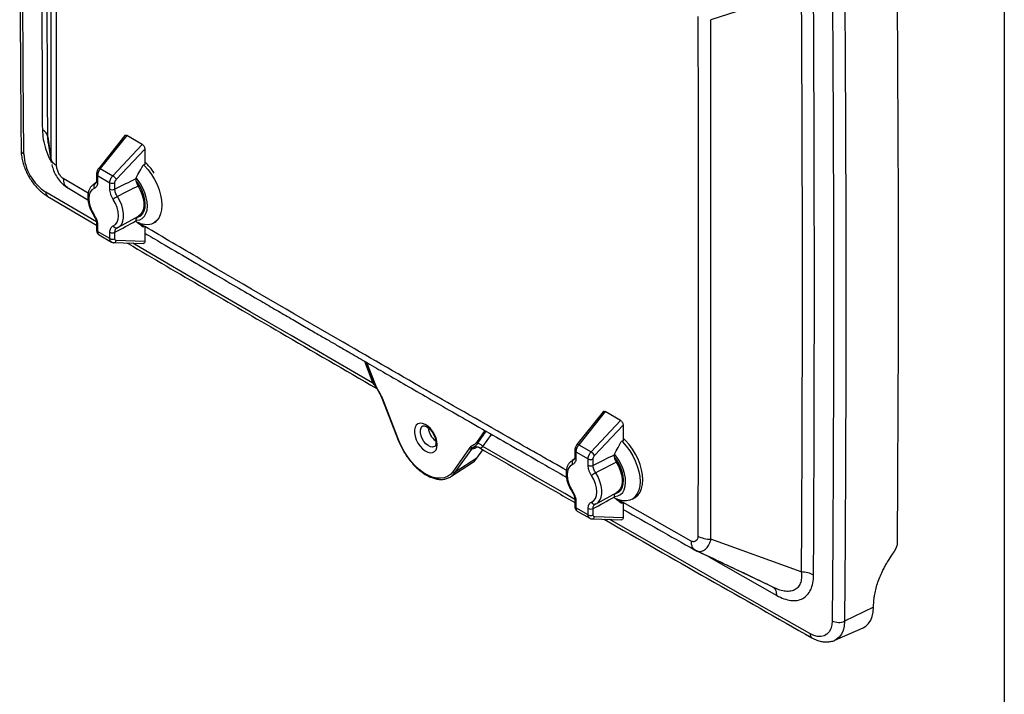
# Model space of a CAD drawing. Header units: inches. Extents: x 1.7 to 75.2, y 1.7 to 57.7.
# Tile 25 of 27: x 59.2 to 75.2, y 35.3 to 46.2. Entities that reach past the tile are written whole.
import ezdxf

# ---------------------------------------------------------------- set-up
doc = ezdxf.new("R2010")
doc.units = ezdxf.units.IN
doc.header["$LTSCALE"] = 7
doc.header["$MEASUREMENT"] = 0
doc.layers.add('TEXT', color=140, linetype='Continuous', lineweight=25)

msp = doc.modelspace()

# ---------------------------------------------------------------- linework, layer by layer
for p, q in [((71.947, 46.721), (70.48, 46.249)), ((60.946, 44.366), (60.522, 43.833)), ((60.979, 44.369), (60.549, 43.829)), ((61.232, 44.223), (60.979, 44.369)), ((59.694, 44.345), (59.746, 44)), ((59.702, 44.247), (59.694, 44.345)), ((59.702, 44.247), (59.752, 43.929)), ((60.751, 43.712), (61.232, 44.223)), ((60.809, 43.654), (61.272, 44.147)), ((61.272, 44.147), (61.272, 43.897)), ((59.746, 44), (59.756, 43.93)), ((59.758, 43.897), (59.768, 43.864)), ((59.766, 43.864), (59.776, 43.841)), ((60.487, 43.739), (60.487, 43.635)), ((60.504, 43.715), (60.504, 43.611)), ((60.504, 43.715), (60.704, 43.6)), ((60.549, 43.829), (60.751, 43.712)), ((60.351, 43.429), (59.946, 43.667)), ((60.464, 43.583), (60.441, 43.572)), ((60.478, 43.595), (60.442, 43.573)), ((60.476, 43.591), (60.464, 43.583)), ((60.464, 43.583), (60.476, 43.591)), ((60.704, 43.496), (60.704, 43.6)), ((60.785, 43.495), (60.785, 43.599)), ((61.125, 43.666), (61.125, 43.661)), ((59.988, 43.542), (60.028, 43.512)), ((60.004, 43.526), (60.348, 43.323)), ((59.694, 43.375), (60.487, 42.91)), ((61.173, 43.059), (61.241, 43.099)), ((60.487, 42.933), (60.487, 42.83)), ((60.843, 42.877), (61.168, 43.056)), ((61.125, 42.978), (61.125, 42.973)), ((61.253, 42.899), (61.164, 42.951)), ((61.418, 42.945), (61.462, 42.971)), ((60.504, 42.909), (60.504, 42.806)), ((60.704, 42.69), (60.504, 42.806)), ((60.704, 42.69), (60.704, 42.794)), ((60.785, 42.689), (60.785, 42.793)), ((60.815, 42.863), (60.817, 42.866)), ((60.822, 42.867), (60.837, 42.875)), ((60.839, 42.875), (60.843, 42.877)), ((61.272, 42.895), (61.272, 42.644)), ((60.528, 42.752), (60.73, 42.635)), ((60.768, 42.625), (61.248, 42.61)), ((61.272, 42.644), (60.809, 42.659)), ((64.844, 40.699), (64.982, 40.342)), ((64.873, 40.682), (65.01, 40.329)), ((65.017, 40.328), (64.881, 40.677)), ((65.107, 40.146), (65.129, 40.097)), ((65.129, 40.096), (65.395, 39.412)), ((65.402, 39.41), (65.136, 40.095)), ((68.724, 39.875), (68.3, 39.343)), ((68.757, 39.878), (68.328, 39.338)), ((69.01, 39.733), (68.757, 39.878)), ((68.529, 39.222), (69.01, 39.733)), ((66.804, 39.571), (66.667, 39.375)), ((66.687, 39.363), (66.825, 39.559)), ((68.588, 39.164), (69.05, 39.656)), ((69.05, 39.656), (69.05, 39.406)), ((66.772, 39.309), (66.912, 39.509)), ((66.548, 39.28), (66.282, 38.902)), ((66.322, 38.892), (66.588, 39.27)), ((66.66, 39.299), (66.665, 39.303)), ((66.672, 39.119), (66.77, 39.259)), ((66.692, 39.3), (66.72, 39.289)), ((68.265, 39.249), (68.265, 39.145)), ((68.328, 39.338), (68.529, 39.222)), ((66.672, 39.119), (66.322, 38.892)), ((68.242, 39.093), (68.219, 39.082)), ((68.256, 39.104), (68.22, 39.082)), ((68.254, 39.101), (68.242, 39.093)), ((68.242, 39.093), (68.255, 39.101)), ((68.283, 39.225), (68.283, 39.121)), ((68.283, 39.225), (68.482, 39.11)), ((68.482, 39.006), (68.482, 39.11)), ((68.563, 39.005), (68.563, 39.108)), ((68.904, 39.176), (68.904, 39.171)), ((66.25, 38.821), (66.601, 39.05)), ((66.25, 38.821), (66.261, 38.829)), ((68.951, 38.568), (69.019, 38.609)), ((68.265, 38.443), (68.265, 38.339)), ((68.622, 38.387), (68.946, 38.565)), ((68.904, 38.488), (68.904, 38.483)), ((69.039, 38.407), (68.952, 38.457)), ((69.196, 38.455), (69.24, 38.48)), ((68.283, 38.419), (68.283, 38.315)), ((68.482, 38.2), (68.283, 38.315)), ((68.482, 38.2), (68.482, 38.304)), ((68.563, 38.199), (68.563, 38.303)), ((68.594, 38.373), (68.595, 38.376)), ((68.6, 38.377), (68.615, 38.384)), ((68.617, 38.384), (68.622, 38.387)), ((69.05, 38.404), (69.05, 38.154)), ((70.156, 37.773), (69.05, 38.401)), ((68.306, 38.262), (68.508, 38.145)), ((68.546, 38.135), (69.026, 38.12)), ((69.05, 38.154), (68.588, 38.168)), ((71.947, 37.272), (70.48, 37.803)), ((70.217, 37.63), (70.236, 37.62)), ((71.433, 37.054), (70.236, 37.62)), ((70.446, 37.52), (71.55, 36.89)), ((73.124, 36.7), (72.653, 36.472)), ((73.124, 36.7), (73.124, 36.701)), ((72.494, 36.162), (72.953, 36.365))]:
    msp.add_line(p, q)
at = {"flags": 128}
for points in [[(59.304, 44.067), (59.294, 45.396), (59.287, 46.723), (59.283, 48.049), (59.282, 49.373), (59.283, 50.696), (59.287, 52.016), (59.294, 53.336), (59.304, 54.653)], [(72.451, 47.064), (72.46, 45.735), (72.467, 44.408), (72.471, 43.082), (72.472, 41.758), (72.471, 40.436), (72.467, 39.115), (72.46, 37.796), (72.451, 36.478)], [(72.653, 47.06), (72.663, 45.731), (72.669, 44.403), (72.674, 43.078), (72.675, 41.753), (72.674, 40.43), (72.669, 39.109), (72.663, 37.79), (72.653, 36.472)], [(73.507, 46.639), (73.514, 45.518), (73.519, 44.399), (73.522, 43.281), (73.523, 42.164), (73.522, 41.048), (73.519, 39.933), (73.514, 38.819), (73.507, 37.707)], [(61.251, 43.89), (61.265, 43.876), (61.325, 43.808), (61.38, 43.733), (61.429, 43.652), (61.471, 43.568), (61.504, 43.482), (61.528, 43.397), (61.543, 43.313), (61.548, 43.234), (61.543, 43.16), (61.528, 43.093), (61.504, 43.036), (61.471, 42.989), (61.429, 42.952), (61.381, 42.928), (61.326, 42.917), (61.266, 42.918), (61.202, 42.932), (61.141, 42.956)], [(61.272, 43.897), (61.256, 43.888), (61.243, 43.882)], [(60.549, 43.829), (60.541, 43.832), (60.534, 43.835), (60.529, 43.835), (60.524, 43.835), (60.522, 43.833)], [(61.13, 43.034), (61.167, 43.042), (61.207, 43.063), (61.239, 43.097), (61.262, 43.141), (61.276, 43.195), (61.279, 43.256), (61.273, 43.324), (61.256, 43.394), (61.23, 43.465), (61.196, 43.535), (61.154, 43.601), (61.134, 43.627)], [(61.189, 42.998), (61.231, 43.02), (61.265, 43.054), (61.291, 43.1), (61.308, 43.155), (61.314, 43.218), (61.311, 43.287), (61.297, 43.36), (61.274, 43.435), (61.241, 43.51), (61.201, 43.582), (61.154, 43.649), (61.131, 43.677)], [(60.484, 42.962), (60.329, 43.053), (59.664, 43.443)], [(60.449, 43.507), (60.412, 43.484), (60.385, 43.448), (60.368, 43.4), (60.362, 43.343), (60.368, 43.278), (60.385, 43.211), (60.412, 43.143), (60.449, 43.077)], [(61.162, 43.545), (61.197, 43.479), (61.225, 43.411), (61.245, 43.342), (61.254, 43.276), (61.254, 43.214), (61.245, 43.16), (61.225, 43.113), (61.197, 43.077), (61.168, 43.056)], [(60.759, 42.898), (60.796, 42.921), (60.823, 42.957), (60.841, 43.005), (60.846, 43.063), (60.841, 43.127), (60.823, 43.195), (60.796, 43.263), (60.759, 43.328)], [(60.843, 42.877), (60.866, 42.893), (60.896, 42.928), (60.917, 42.975), (60.928, 43.031), (60.928, 43.095), (60.917, 43.164), (60.896, 43.235), (60.866, 43.306), (60.827, 43.374)], [(60.449, 43.077), (60.445, 43.074), (60.442, 43.071), (60.441, 43.069), (60.442, 43.069)], [(61.129, 42.989), (61.14, 42.989), (61.189, 42.998)], [(61.201, 42.912), (61.232, 42.902), (61.272, 42.895)], [(61.243, 42.879), (61.259, 42.888), (61.272, 42.895)], [(64.982, 40.342), (64.318, 40.727), (63.653, 41.113), (62.988, 41.5), (62.323, 41.887), (61.658, 42.275), (61.076, 42.616)], [(66.028, 39.342), (66.023, 39.395), (66.008, 39.45), (65.984, 39.506), (65.953, 39.558), (65.916, 39.605), (65.874, 39.643), (65.831, 39.671), (65.788, 39.687), (65.749, 39.69), (65.714, 39.68), (65.686, 39.658), (65.667, 39.624), (65.657, 39.581), (65.657, 39.532), (65.667, 39.477), (65.686, 39.421), (65.714, 39.367), (65.749, 39.317), (65.788, 39.275), (65.831, 39.242), (65.874, 39.22), (65.916, 39.21), (65.953, 39.213), (65.984, 39.229), (66.008, 39.257), (66.023, 39.296), (66.028, 39.342)], [(65.988, 39.311), (65.983, 39.309), (65.953, 39.301), (65.918, 39.307), (65.881, 39.326), (65.844, 39.355), (65.811, 39.394), (65.784, 39.439), (65.765, 39.487), (65.755, 39.534), (65.755, 39.577), (65.765, 39.613), (65.784, 39.638), (65.796, 39.646)], [(65.402, 39.41), (65.399, 39.41), (65.396, 39.411), (65.395, 39.412), (65.395, 39.412)], [(66.282, 38.902), (66.242, 38.857), (66.195, 38.824), (66.141, 38.803), (66.08, 38.794), (66.016, 38.798), (65.947, 38.815), (65.877, 38.844), (65.806, 38.885), (65.736, 38.937), (65.668, 38.999), (65.603, 39.069), (65.543, 39.148), (65.489, 39.231), (65.441, 39.32), (65.402, 39.41)], [(69.032, 39.397), (69.043, 39.385), (69.103, 39.317), (69.158, 39.242), (69.207, 39.162), (69.249, 39.078), (69.282, 38.992), (69.306, 38.907), (69.321, 38.823), (69.326, 38.743), (69.321, 38.67), (69.307, 38.603), (69.282, 38.546), (69.249, 38.498), (69.208, 38.462), (69.159, 38.438), (69.104, 38.426), (69.044, 38.428), (68.98, 38.442), (68.92, 38.466)], [(69.05, 39.406), (69.034, 39.398), (69.021, 39.392)], [(69.24, 38.48), (69.252, 38.488), (69.294, 38.524), (69.327, 38.571), (69.351, 38.629), (69.366, 38.695), (69.371, 38.769), (69.366, 38.849), (69.351, 38.932), (69.327, 39.018), (69.293, 39.104), (69.252, 39.188), (69.203, 39.268), (69.148, 39.343), (69.088, 39.411), (69.05, 39.447)], [(68.264, 38.452), (68.102, 38.545), (67.437, 38.927), (66.772, 39.309)], [(68.328, 39.338), (68.32, 39.342), (68.312, 39.344), (68.307, 39.345), (68.302, 39.345), (68.3, 39.343)], [(66.601, 39.05), (66.632, 39.074), (66.672, 39.119)], [(68.967, 38.508), (69.009, 38.53), (69.044, 38.564), (69.069, 38.609), (69.086, 38.664), (69.092, 38.727), (69.089, 38.797), (69.075, 38.87), (69.052, 38.945), (69.019, 39.02), (68.979, 39.091), (68.932, 39.158), (68.91, 39.186)], [(68.928, 38.547), (68.945, 38.552), (68.985, 38.573), (69.017, 38.606), (69.04, 38.651), (69.054, 38.705), (69.058, 38.766), (69.051, 38.833), (69.034, 38.904), (69.008, 38.975), (68.974, 39.045), (68.932, 39.111), (68.912, 39.137)], [(68.227, 39.017), (68.191, 38.994), (68.163, 38.958), (68.146, 38.91), (68.14, 38.852), (68.146, 38.788), (68.163, 38.72), (68.191, 38.652), (68.227, 38.587)], [(68.94, 39.055), (68.976, 38.989), (69.004, 38.92), (69.023, 38.852), (69.033, 38.786), (69.033, 38.724), (69.023, 38.669), (69.004, 38.623), (68.976, 38.587), (68.946, 38.565)], [(66.261, 38.829), (66.281, 38.845), (66.322, 38.892)], [(68.537, 38.408), (68.574, 38.431), (68.602, 38.467), (68.619, 38.515), (68.625, 38.573), (68.619, 38.637), (68.602, 38.705), (68.574, 38.773), (68.537, 38.838)], [(68.622, 38.387), (68.644, 38.402), (68.674, 38.438), (68.695, 38.485), (68.706, 38.541), (68.706, 38.605), (68.695, 38.674), (68.674, 38.745), (68.644, 38.816), (68.605, 38.883)], [(68.227, 38.587), (68.223, 38.583), (68.22, 38.581), (68.22, 38.579), (68.22, 38.579)], [(68.908, 38.498), (68.918, 38.499), (68.967, 38.508)], [(68.979, 38.421), (69.01, 38.412), (69.05, 38.404)], [(69.021, 38.388), (69.038, 38.397), (69.05, 38.404)], [(72.09, 36.27), (71.425, 36.648), (70.761, 37.026), (70.096, 37.404), (69.431, 37.784), (68.833, 38.126)], [(73.377, 37.475), (73.423, 37.544), (73.458, 37.599)], [(72.953, 36.365), (73, 36.393), (73.043, 36.434), (73.078, 36.487), (73.103, 36.549), (73.119, 36.621), (73.124, 36.7)], [(72.451, 36.478), (72.445, 36.41), (72.428, 36.349), (72.401, 36.299), (72.365, 36.261), (72.321, 36.236), (72.27, 36.224), (72.213, 36.225), (72.153, 36.241), (72.09, 36.27)], [(72.653, 36.472), (72.647, 36.392), (72.629, 36.32), (72.601, 36.259), (72.563, 36.21), (72.515, 36.173), (72.494, 36.162)]]:
    msp.add_lwpolyline(points, dxfattribs=at)
for centre, radius, start, end in [((59.331, 44.133), 0.0716, 184.901, 247.5076), ((60.092, 44.107), 0.789, 182.8494, 237.1737), ((60.596, 43.209), 0.994, 33.3469, 47.1675), ((60.516, 43.741), 0.0285, 184.187, 247.0461), ((60.499, 43.537), 0.0581, 127.4848, 211.2235), ((60.516, 43.637), 0.0285, 184.2836, 247.0366), ((60.746, 43.681), 0.0915, 242.745, 295.419), ((60.634, 43.536), 0.212, 34.0155, 56.2779), ((59.737, 43.435), 0.0737, 173.4791, 234.144), ((60.746, 43.577), 0.0915, 242.745, 295.419), ((61.142, 42.83), 0.628, 120.062, 127.501), ((60.516, 42.936), 0.0285, 184.1366, 247.0511), ((60.516, 42.832), 0.0285, 184.2836, 247.0366), ((60.746, 42.876), 0.0915, 242.7449, 295.419), ((60.807, 42.917), 0.0513, 201.1846, 292.7667), ((60.746, 42.772), 0.0915, 242.745, 295.419), ((60.765, 42.67), 0.0456, 273.0578, 344.8845), ((66.172, 39.64), 0.291, 185.271, 234.7592), ((68.294, 39.251), 0.0285, 184.187, 247.0461), ((68.277, 39.047), 0.0581, 127.4848, 211.2235), ((68.294, 39.147), 0.0285, 184.2836, 247.0366), ((68.524, 39.191), 0.0915, 242.745, 295.419), ((68.412, 39.045), 0.212, 34.0155, 56.2779), ((68.524, 39.087), 0.0915, 242.745, 295.419), ((66.308, 38.921), 0.0322, 215.6956, 296.4225), ((68.92, 38.34), 0.628, 120.062, 127.501), ((68.294, 38.445), 0.0285, 184.1366, 247.0511), ((68.294, 38.342), 0.0285, 184.2836, 247.0366), ((68.524, 38.385), 0.0915, 242.7449, 295.419), ((68.585, 38.427), 0.0513, 201.1846, 292.7667), ((68.524, 38.281), 0.0915, 242.745, 295.419), ((68.544, 38.18), 0.0456, 273.0578, 344.8845), ((72.558, 36.683), 0.231, 242.2498, 294.2028), ((72.165, 36.263), 0.0756, 174.5519, 235.1239)]:
    msp.add_arc(centre, radius, start, end)
for points, knots in [([(59.26, 54.716), (59.257, 54.302), (59.247, 53.102), (59.239, 51.113), (59.237, 48.745), (59.243, 46.417), (59.255, 44.876), (59.26, 44.127)], [0, 0, 0, 0, 0.117741, 0.341446, 0.56515, 0.788855, 1, 1, 1, 1]), ([(59.606, 53.911), (59.605, 53.715), (59.604, 53.519), (59.602, 53.126), (59.602, 52.93), (59.599, 52.34), (59.598, 51.947), (59.595, 50.768), (59.593, 49.981), (59.593, 48.406), (59.595, 47.617), (59.598, 46.434), (59.599, 46.04), (59.602, 45.447), (59.602, 45.25), (59.604, 44.855), (59.605, 44.658), (59.606, 44.46)], [0, 0, 0, 0, 0.0625, 0.0625, 0.125, 0.125, 0.25, 0.25, 0.5, 0.5, 0.75, 0.75, 0.875, 0.875, 0.9375, 0.9375, 1, 1, 1, 1]), ([(59.694, 44.345), (59.694, 44.394), (59.694, 44.444), (59.693, 44.543), (59.693, 44.592), (59.692, 44.74), (59.692, 44.839), (59.69, 45.135), (59.689, 45.333), (59.687, 45.925), (59.685, 46.319), (59.682, 47.503), (59.681, 48.291), (59.681, 49.866), (59.682, 50.652), (59.685, 51.831), (59.687, 52.224), (59.689, 52.813), (59.69, 53.009), (59.692, 53.304), (59.692, 53.402), (59.693, 53.549), (59.693, 53.598), (59.694, 53.696), (59.694, 53.745), (59.694, 53.794)], [0, 0, 0, 0, 0.015625, 0.015625, 0.03125, 0.03125, 0.0625, 0.0625, 0.125, 0.125, 0.25, 0.25, 0.5, 0.5, 0.75, 0.75, 0.875, 0.875, 0.9375, 0.9375, 0.96875, 0.96875, 0.984375, 0.984375, 1, 1, 1, 1]), ([(59.746, 52.446), (59.746, 52.424), (59.746, 52.402), (59.746, 52.358), (59.746, 52.336), (59.746, 52.27), (59.746, 52.226), (59.746, 52.094), (59.746, 52.006), (59.745, 51.742), (59.745, 51.566), (59.745, 51.038), (59.745, 50.686), (59.745, 49.63), (59.745, 48.926), (59.745, 47.518), (59.745, 46.815), (59.745, 45.759), (59.745, 45.407), (59.745, 44.88), (59.745, 44.704), (59.746, 44.44), (59.746, 44.352), (59.746, 44.22), (59.746, 44.176), (59.746, 44.11), (59.746, 44.088), (59.746, 44.044), (59.746, 44.022), (59.746, 44)], [0, 0, 0, 0, 0.007812, 0.007812, 0.015625, 0.015625, 0.03125, 0.03125, 0.0625, 0.0625, 0.125, 0.125, 0.25, 0.25, 0.5, 0.5, 0.75, 0.75, 0.875, 0.875, 0.9375, 0.9375, 0.96875, 0.96875, 0.984375, 0.984375, 0.992188, 0.992188, 1, 1, 1, 1]), ([(59.837, 43.878), (59.837, 44.054), (59.836, 44.23), (59.836, 44.582), (59.836, 44.758), (59.836, 45.286), (59.836, 45.638), (59.836, 46.693), (59.836, 47.397), (59.836, 48.805), (59.836, 49.861), (59.836, 50.916), (59.836, 51.444), (59.836, 51.62), (59.836, 51.972), (59.837, 52.147), (59.837, 52.323)], [0, 0, 0, 0, 0.0625, 0.0625, 0.125, 0.125, 0.25, 0.25, 0.5, 0.5, 0.75, 0.875, 0.875, 0.9375, 0.9375, 1, 1, 1, 1]), ([(71.947, 46.721), (71.947, 46.672), (71.947, 46.622), (71.948, 46.523), (71.948, 46.474), (71.949, 46.326), (71.95, 46.227), (71.951, 45.931), (71.952, 45.734), (71.955, 45.142), (71.957, 44.747), (71.96, 43.564), (71.962, 42.776), (71.962, 41.201), (71.96, 40.415), (71.957, 39.235), (71.955, 38.842), (71.952, 38.253), (71.951, 38.057), (71.95, 37.762), (71.949, 37.664), (71.948, 37.517), (71.948, 37.468), (71.947, 37.37), (71.947, 37.321), (71.947, 37.272)], [0, 0, 0, 0, 0.015625, 0.015625, 0.03125, 0.03125, 0.0625, 0.0625, 0.125, 0.125, 0.25, 0.25, 0.5, 0.5, 0.75, 0.75, 0.875, 0.875, 0.9375, 0.9375, 0.96875, 0.96875, 0.984375, 0.984375, 1, 1, 1, 1]), ([(72.148, 37.22), (72.149, 37.416), (72.15, 37.613), (72.152, 38.005), (72.153, 38.202), (72.155, 38.791), (72.157, 39.184), (72.16, 40.364), (72.161, 41.151), (72.161, 42.726), (72.16, 43.514), (72.157, 44.697), (72.155, 45.092), (72.153, 45.684), (72.152, 45.881), (72.15, 46.276), (72.149, 46.474), (72.148, 46.671)], [0, 0, 0, 0, 0.0625, 0.0625, 0.125, 0.125, 0.25, 0.25, 0.5, 0.5, 0.75, 0.75, 0.875, 0.875, 0.9375, 0.9375, 1, 1, 1, 1]), ([(70.268, 46.301), (70.268, 46.125), (70.268, 45.949), (70.268, 45.597), (70.269, 45.421), (70.269, 44.893), (70.269, 43.838), (70.269, 42.782), (70.269, 41.374), (70.269, 40.67), (70.269, 39.615), (70.269, 39.263), (70.269, 38.735), (70.268, 38.559), (70.268, 38.208), (70.268, 38.032), (70.268, 37.856)], [0, 0, 0, 0, 0.0625, 0.0625, 0.125, 0.125, 0.25, 0.5, 0.5, 0.75, 0.75, 0.875, 0.875, 0.9375, 0.9375, 1, 1, 1, 1]), ([(70.48, 37.803), (70.48, 37.825), (70.48, 37.847), (70.48, 37.891), (70.48, 37.913), (70.48, 37.979), (70.48, 38.023), (70.48, 38.155), (70.48, 38.243), (70.48, 38.507), (70.48, 38.683), (70.48, 39.211), (70.479, 39.562), (70.479, 40.618), (70.479, 41.322), (70.479, 42.729), (70.479, 43.433), (70.479, 44.489), (70.48, 44.841), (70.48, 45.369), (70.48, 45.545), (70.48, 45.809), (70.48, 45.897), (70.48, 46.029), (70.48, 46.073), (70.48, 46.139), (70.48, 46.161), (70.48, 46.205), (70.48, 46.227), (70.48, 46.249)], [0, 0, 0, 0, 0.007812, 0.007812, 0.015625, 0.015625, 0.03125, 0.03125, 0.0625, 0.0625, 0.125, 0.125, 0.25, 0.25, 0.5, 0.5, 0.75, 0.75, 0.875, 0.875, 0.9375, 0.9375, 0.96875, 0.96875, 0.984375, 0.984375, 0.992187, 0.992187, 1, 1, 1, 1]), ([(59.694, 44.345), (59.693, 44.367), (59.684, 44.388), (59.654, 44.427), (59.633, 44.445), (59.606, 44.46)], [0, 0, 0, 0, 0.5, 0.5, 1, 1, 1, 1]), ([(59.606, 44.46), (59.609, 44.409), (59.615, 44.305), (59.661, 44.137), (59.709, 44.009), (59.748, 43.943), (59.756, 43.929)], [0, 0, 0, 0, 0.306352, 0.614476, 0.921945, 1, 1, 1, 1]), ([(60.946, 44.364), (60.948, 44.367), (60.953, 44.374), (60.965, 44.375), (60.975, 44.371), (60.979, 44.369)], [0, 0, 0, 0, 0.292683, 0.662927, 1, 1, 1, 1]), ([(61.232, 44.223), (61.236, 44.22), (61.242, 44.216), (61.252, 44.205), (61.256, 44.198), (61.264, 44.183), (61.267, 44.175), (61.271, 44.16), (61.272, 44.153), (61.272, 44.147)], [0, 0, 0, 0, 0.25, 0.25, 0.5, 0.5, 0.75, 0.75, 1, 1, 1, 1]), ([(59.26, 44.127), (59.26, 44.112), (59.262, 44.07), (59.272, 43.999), (59.292, 43.914), (59.322, 43.83), (59.359, 43.747), (59.404, 43.668), (59.455, 43.593), (59.513, 43.524), (59.575, 43.462), (59.636, 43.412), (59.677, 43.386), (59.694, 43.375)], [0, 0, 0, 0, 0.053727, 0.151153, 0.248265, 0.345003, 0.441389, 0.537621, 0.633969, 0.730646, 0.827952, 0.926179, 1, 1, 1, 1]), ([(59.837, 43.878), (59.809, 43.894), (59.787, 43.913), (59.756, 43.955), (59.747, 43.977), (59.746, 44)], [0, 0, 0, 0, 0.5, 0.5, 1, 1, 1, 1]), ([(59.946, 43.667), (59.942, 43.669), (59.939, 43.672), (59.931, 43.678), (59.928, 43.681), (59.917, 43.691), (59.91, 43.699), (59.89, 43.724), (59.879, 43.743), (59.859, 43.781), (59.851, 43.801), (59.84, 43.841), (59.837, 43.86), (59.837, 43.878)], [0, 0, 0, 0, 0.0625, 0.0625, 0.125, 0.125, 0.25, 0.25, 0.5, 0.5, 0.75, 0.75, 1, 1, 1, 1]), ([(61.125, 43.666), (61.14, 43.693), (61.156, 43.724), (61.195, 43.794), (61.216, 43.834), (61.243, 43.882)], [0, 0, 0, 0, 0.5, 0.5, 1, 1, 1, 1]), ([(59.776, 43.841), (59.78, 43.826), (59.793, 43.778), (59.834, 43.702), (59.88, 43.638), (59.916, 43.597), (59.938, 43.576), (59.967, 43.551), (59.99, 43.535), (60.004, 43.526)], [0, 0, 0, 0, 0.116479, 0.371694, 0.636466, 0.708911, 0.78673, 0.875656, 1, 1, 1, 1]), ([(60.522, 43.833), (60.517, 43.826), (60.507, 43.813), (60.496, 43.789), (60.489, 43.763), (60.488, 43.747), (60.487, 43.739)], [0, 0, 0, 0, 0.244127, 0.492213, 0.7442, 1, 1, 1, 1]), ([(60.549, 43.829), (60.548, 43.827), (60.545, 43.824), (60.541, 43.818), (60.537, 43.813), (60.534, 43.807), (60.53, 43.801), (60.527, 43.796), (60.524, 43.79), (60.521, 43.784), (60.519, 43.778), (60.516, 43.772), (60.514, 43.767), (60.512, 43.761), (60.511, 43.756), (60.509, 43.75), (60.508, 43.745), (60.507, 43.739), (60.506, 43.734), (60.505, 43.729), (60.505, 43.724), (60.505, 43.72), (60.504, 43.717), (60.504, 43.715)], [0, 0, 0, 0, 0.053078, 0.10561, 0.157596, 0.209035, 0.259929, 0.310276, 0.360078, 0.409333, 0.458043, 0.506207, 0.553825, 0.600897, 0.647423, 0.693404, 0.73884, 0.78373, 0.828074, 0.871873, 0.915127, 0.957836, 1, 1, 1, 1]), ([(59.946, 43.667), (59.948, 43.646), (59.951, 43.606), (59.97, 43.555), (59.995, 43.539), (60.007, 43.531)], [0, 0, 0, 0, 0.337935, 0.675847, 1, 1, 1, 1]), ([(60.441, 43.572), (60.429, 43.563), (60.404, 43.546), (60.377, 43.508), (60.357, 43.462), (60.346, 43.41), (60.343, 43.351), (60.351, 43.288), (60.367, 43.222), (60.392, 43.157), (60.418, 43.106), (60.436, 43.078), (60.441, 43.069)], [0, 0, 0, 0, 0.0936227, 0.1925021, 0.2935583, 0.3988602, 0.5080833, 0.6193157, 0.7306902, 0.8416924, 0.9524211, 1, 1, 1, 1]), ([(60.504, 43.611), (60.504, 43.599), (60.503, 43.587), (60.499, 43.564), (60.495, 43.554), (60.485, 43.535), (60.479, 43.528), (60.465, 43.515), (60.458, 43.51), (60.449, 43.507)], [0, 0, 0, 0, 0.25, 0.25, 0.5, 0.5, 0.75, 0.75, 1, 1, 1, 1]), ([(60.487, 43.636), (60.486, 43.624), (60.484, 43.6), (60.479, 43.593), (60.476, 43.59)], [0, 0, 0, 0, 0.482649, 1, 1, 1, 1]), ([(60.704, 43.6), (60.704, 43.602), (60.704, 43.606), (60.704, 43.612), (60.705, 43.618), (60.706, 43.624), (60.708, 43.631), (60.709, 43.638), (60.712, 43.644), (60.714, 43.651), (60.717, 43.659), (60.722, 43.669), (60.728, 43.68), (60.734, 43.691), (60.742, 43.702), (60.748, 43.709), (60.751, 43.712)], [0, 0, 0, 0, 0.054255, 0.108836, 0.163743, 0.218976, 0.274537, 0.330424, 0.386638, 0.443178, 0.500047, 0.591913, 0.687841, 0.787832, 0.891885, 1, 1, 1, 1]), ([(60.785, 43.599), (60.785, 43.603), (60.786, 43.608), (60.788, 43.618), (60.789, 43.623), (60.794, 43.632), (60.796, 43.637), (60.802, 43.646), (60.806, 43.65), (60.809, 43.654)], [0, 0, 0, 0, 0.25, 0.25, 0.5, 0.5, 0.75, 0.75, 1, 1, 1, 1]), ([(61.125, 43.661), (61.125, 43.644), (61.129, 43.624), (61.141, 43.584), (61.151, 43.563), (61.162, 43.545)], [0, 0, 0, 0, 0.5, 0.5, 1, 1, 1, 1]), ([(60.759, 43.328), (60.751, 43.341), (60.743, 43.355), (60.729, 43.383), (60.723, 43.398), (60.713, 43.427), (60.71, 43.442), (60.705, 43.47), (60.704, 43.484), (60.704, 43.496)], [0, 0, 0, 0, 0.25, 0.25, 0.5, 0.5, 0.75, 0.75, 1, 1, 1, 1]), ([(60.827, 43.374), (60.814, 43.393), (60.803, 43.414), (60.789, 43.455), (60.785, 43.476), (60.785, 43.495)], [0, 0, 0, 0, 0.5, 0.5, 1, 1, 1, 1]), ([(60.449, 43.077), (60.458, 43.064), (60.465, 43.051), (60.479, 43.022), (60.485, 43.008), (60.495, 42.978), (60.499, 42.963), (60.503, 42.935), (60.504, 42.922), (60.504, 42.909)], [0, 0, 0, 0, 0.25, 0.25, 0.5, 0.5, 0.75, 0.75, 1, 1, 1, 1]), ([(60.441, 43.069), (60.448, 43.058), (60.462, 43.035), (60.476, 42.999), (60.485, 42.965), (60.487, 42.944), (60.487, 42.933)], [0, 0, 0, 0, 0.254001, 0.505354, 0.754028, 1, 1, 1, 1]), ([(61.154, 43.044), (61.146, 43.037), (61.129, 43.023), (61.127, 42.993), (61.125, 42.978)], [0, 0, 0, 0, 0.487898, 1, 1, 1, 1]), ([(61.243, 42.879), (61.216, 42.899), (61.195, 42.917), (61.156, 42.948), (61.14, 42.961), (61.125, 42.973)], [0, 0, 0, 0, 0.5, 0.5, 1, 1, 1, 1]), ([(60.487, 42.83), (60.488, 42.822), (60.489, 42.806), (60.497, 42.784), (60.511, 42.764), (60.524, 42.755), (60.531, 42.751)], [0, 0, 0, 0, 0.231144, 0.477998, 0.736394, 1, 1, 1, 1]), ([(60.504, 42.806), (60.505, 42.797), (60.506, 42.78), (60.515, 42.762), (60.524, 42.755), (60.528, 42.752)], [0, 0, 0, 0, 0.347648, 0.704561, 1, 1, 1, 1]), ([(60.704, 42.794), (60.704, 42.807), (60.705, 42.819), (60.71, 42.841), (60.713, 42.852), (60.723, 42.87), (60.729, 42.878), (60.743, 42.891), (60.751, 42.895), (60.759, 42.898)], [0, 0, 0, 0, 0.25, 0.25, 0.5, 0.5, 0.75, 0.75, 1, 1, 1, 1]), ([(60.785, 42.793), (60.785, 42.812), (60.789, 42.829), (60.803, 42.855), (60.814, 42.865), (60.827, 42.87)], [0, 0, 0, 0, 0.5, 0.5, 1, 1, 1, 1]), ([(68.127, 38.925), (67.842, 39.087), (66.596, 39.794), (64.612, 40.939), (62.613, 42.099), (61.572, 42.711), (61.272, 42.888)], [0, 0, 0, 0, 0.123374, 0.540154, 0.867624, 1, 1, 1, 1]), ([(61.272, 42.779), (61.363, 42.726), (61.604, 42.584), (61.985, 42.361), (62.404, 42.116), (62.792, 41.89), (63.125, 41.696), (63.409, 41.531), (63.646, 41.393), (63.864, 41.266), (64.062, 41.151), (64.243, 41.047), (64.418, 40.945), (64.62, 40.828), (64.866, 40.686), (65.159, 40.517), (65.485, 40.329), (65.843, 40.122), (66.235, 39.897), (66.659, 39.654), (67.102, 39.4), (67.562, 39.137), (67.903, 38.942), (68.095, 38.833), (68.128, 38.814)], [0, 0, 0, 0, 0.0400666, 0.1062629, 0.1677565, 0.224548, 0.2766376, 0.3142665, 0.3489928, 0.3808163, 0.409737, 0.4357549, 0.4598857, 0.4864445, 0.5244622, 0.5672014, 0.6146619, 0.6668439, 0.7237472, 0.7853719, 0.8517181, 0.9166831, 0.9856157, 1, 1, 1, 1]), ([(60.73, 42.636), (60.725, 42.639), (60.714, 42.647), (60.706, 42.667), (60.704, 42.683), (60.704, 42.69)], [0, 0, 0, 0, 0.348507, 0.684276, 1, 1, 1, 1]), ([(60.728, 42.637), (60.734, 42.633), (60.746, 42.627), (60.761, 42.626), (60.768, 42.625)], [0, 0, 0, 0, 0.499827, 1, 1, 1, 1]), ([(60.809, 42.659), (60.806, 42.659), (60.802, 42.66), (60.796, 42.662), (60.794, 42.665), (60.789, 42.67), (60.788, 42.673), (60.786, 42.681), (60.785, 42.685), (60.785, 42.689)], [0, 0, 0, 0, 0.25, 0.25, 0.5, 0.5, 0.75, 0.75, 1, 1, 1, 1]), ([(60.985, 42.618), (60.99, 42.616), (61.821, 42.128), (63.175, 41.339), (64.524, 40.557), (65.047, 40.254)], [0, 0, 0, 0, 0.0034, 0.613669, 1, 1, 1, 1]), ([(61.272, 42.644), (61.272, 42.638), (61.27, 42.623), (61.26, 42.611), (61.251, 42.611), (61.247, 42.611)], [0, 0, 0, 0, 0.3774819, 0.7684218, 1, 1, 1, 1]), ([(65.01, 40.336), (65.01, 40.337), (65.01, 40.339), (65.006, 40.341), (64.997, 40.343), (64.987, 40.343), (64.982, 40.342)], [0, 0, 0, 0, 0.018984, 0.34599, 0.672995, 1, 1, 1, 1]), ([(64.982, 40.342), (64.997, 40.318), (65.013, 40.291), (65.037, 40.273), (65.039, 40.271)], [0, 0, 0, 0, 0.924788, 1, 1, 1, 1]), ([(65.01, 40.329), (65.024, 40.3), (65.054, 40.238), (65.088, 40.178), (65.107, 40.146)], [0, 0, 0, 0, 0.47425, 1, 1, 1, 1]), ([(65.112, 40.148), (65.097, 40.178), (65.079, 40.207), (65.045, 40.267), (65.029, 40.297), (65.017, 40.328)], [0, 0, 0, 0, 0.5, 0.5, 1, 1, 1, 1]), ([(65.107, 40.147), (65.107, 40.146), (65.107, 40.146), (65.111, 40.147), (65.112, 40.148)], [0, 0, 0, 0, 0.4403587, 1, 1, 1, 1]), ([(65.136, 40.095), (65.135, 40.095), (65.133, 40.095), (65.131, 40.095), (65.129, 40.096), (65.129, 40.096), (65.129, 40.096)], [0, 0, 0, 0, 0.319368, 0.638736, 0.958103, 1, 1, 1, 1]), ([(68.725, 39.874), (68.727, 39.877), (68.731, 39.883), (68.743, 39.885), (68.753, 39.88), (68.757, 39.878)], [0, 0, 0, 0, 0.292683, 0.662927, 1, 1, 1, 1]), ([(69.01, 39.733), (69.015, 39.73), (69.02, 39.726), (69.03, 39.715), (69.035, 39.708), (69.043, 39.693), (69.046, 39.685), (69.05, 39.67), (69.05, 39.663), (69.05, 39.656)], [0, 0, 0, 0, 0.25, 0.25, 0.5, 0.5, 0.75, 0.75, 1, 1, 1, 1]), ([(65.796, 39.646), (65.798, 39.647), (65.802, 39.649), (65.819, 39.649), (65.844, 39.64), (65.875, 39.622), (65.906, 39.595), (65.937, 39.559), (65.964, 39.518), (65.986, 39.474), (66.001, 39.429), (66.008, 39.388), (66.008, 39.354), (66.002, 39.329), (65.994, 39.315), (65.99, 39.313), (65.988, 39.311)], [0, 0, 0, 0, 0.074176, 0.141911, 0.214603, 0.284893, 0.355708, 0.427843, 0.500993, 0.574538, 0.647685, 0.719688, 0.790085, 0.859113, 0.928576, 1, 1, 1, 1]), ([(65.395, 39.412), (65.401, 39.396), (65.419, 39.352), (65.455, 39.279), (65.503, 39.195), (65.558, 39.116), (65.617, 39.042), (65.681, 38.976), (65.747, 38.917), (65.816, 38.867), (65.886, 38.827), (65.955, 38.798), (66.024, 38.78), (66.09, 38.774), (66.153, 38.78), (66.209, 38.798), (66.246, 38.815), (66.261, 38.829), (66.261, 38.83)], [0, 0, 0, 0, 0.036257, 0.105, 0.17376, 0.24253, 0.31133, 0.380188, 0.449132, 0.518184, 0.587357, 0.65663, 0.725881, 0.794864, 0.863236, 0.930713, 0.997353, 1, 1, 1, 1]), ([(68.904, 39.176), (68.918, 39.203), (68.934, 39.233), (68.973, 39.304), (68.995, 39.344), (69.021, 39.392)], [0, 0, 0, 0, 0.5, 0.5, 1, 1, 1, 1]), ([(66.588, 39.27), (66.583, 39.267), (66.575, 39.266), (66.56, 39.269), (66.552, 39.274), (66.548, 39.28)], [0, 0, 0, 0, 0.5, 0.5, 1, 1, 1, 1]), ([(66.667, 39.375), (66.655, 39.358), (66.638, 39.347), (66.605, 39.327), (66.587, 39.318), (66.571, 39.305)], [0, 0, 0, 0, 0.5, 0.5, 1, 1, 1, 1]), ([(66.605, 39.291), (66.617, 39.302), (66.631, 39.31), (66.659, 39.331), (66.674, 39.344), (66.687, 39.363)], [0, 0, 0, 0, 0.5, 0.5, 1, 1, 1, 1]), ([(66.721, 39.288), (66.704, 39.298), (66.684, 39.303), (66.644, 39.304), (66.624, 39.3), (66.605, 39.291)], [0, 0, 0, 0, 0.5, 0.5, 1, 1, 1, 1]), ([(66.772, 39.309), (66.762, 39.322), (66.748, 39.334), (66.719, 39.352), (66.703, 39.359), (66.687, 39.363)], [0, 0, 0, 0, 0.5, 0.5, 1, 1, 1, 1]), ([(66.721, 39.288), (67.132, 39.051), (67.647, 38.754), (68.162, 38.46), (68.265, 38.401)], [0, 0, 0, 0, 0.79858, 1, 1, 1, 1]), ([(68.3, 39.343), (68.295, 39.336), (68.285, 39.323), (68.274, 39.298), (68.267, 39.273), (68.266, 39.257), (68.265, 39.249)], [0, 0, 0, 0, 0.244127, 0.492213, 0.7442, 1, 1, 1, 1]), ([(68.328, 39.338), (68.326, 39.337), (68.323, 39.333), (68.319, 39.328), (68.315, 39.322), (68.312, 39.317), (68.308, 39.311), (68.305, 39.305), (68.302, 39.3), (68.299, 39.294), (68.297, 39.288), (68.294, 39.282), (68.292, 39.276), (68.29, 39.271), (68.289, 39.265), (68.287, 39.26), (68.286, 39.254), (68.285, 39.249), (68.284, 39.244), (68.283, 39.239), (68.283, 39.234), (68.283, 39.229), (68.283, 39.226), (68.283, 39.225)], [0, 0, 0, 0, 0.053078, 0.10561, 0.157596, 0.209035, 0.259929, 0.310276, 0.360078, 0.409333, 0.458043, 0.506207, 0.553825, 0.600897, 0.647423, 0.693404, 0.73884, 0.78373, 0.828074, 0.871873, 0.915127, 0.957836, 1, 1, 1, 1]), ([(68.219, 39.081), (68.207, 39.073), (68.183, 39.055), (68.155, 39.017), (68.135, 38.972), (68.124, 38.919), (68.122, 38.861), (68.129, 38.798), (68.145, 38.732), (68.17, 38.667), (68.196, 38.616), (68.214, 38.587), (68.22, 38.579)], [0, 0, 0, 0, 0.093623, 0.192502, 0.293558, 0.39886, 0.508083, 0.619316, 0.73069, 0.841692, 0.952421, 1, 1, 1, 1]), ([(68.283, 39.121), (68.283, 39.108), (68.282, 39.097), (68.277, 39.074), (68.273, 39.063), (68.263, 39.045), (68.257, 39.037), (68.243, 39.025), (68.236, 39.02), (68.227, 39.017)], [0, 0, 0, 0, 0.25, 0.25, 0.5, 0.5, 0.75, 0.75, 1, 1, 1, 1]), ([(68.265, 39.146), (68.264, 39.134), (68.262, 39.11), (68.257, 39.103), (68.254, 39.1)], [0, 0, 0, 0, 0.482649, 1, 1, 1, 1]), ([(68.482, 39.11), (68.482, 39.112), (68.482, 39.116), (68.483, 39.122), (68.483, 39.128), (68.484, 39.134), (68.486, 39.141), (68.488, 39.147), (68.49, 39.154), (68.492, 39.161), (68.495, 39.169), (68.5, 39.178), (68.506, 39.189), (68.513, 39.201), (68.521, 39.212), (68.526, 39.218), (68.529, 39.222)], [0, 0, 0, 0, 0.054255, 0.108836, 0.163743, 0.218976, 0.274537, 0.330424, 0.386638, 0.443178, 0.500047, 0.591913, 0.687841, 0.787832, 0.891885, 1, 1, 1, 1]), ([(68.563, 39.108), (68.563, 39.113), (68.564, 39.118), (68.566, 39.127), (68.568, 39.132), (68.572, 39.142), (68.575, 39.147), (68.581, 39.156), (68.584, 39.16), (68.588, 39.164)], [0, 0, 0, 0, 0.25, 0.25, 0.5, 0.5, 0.75, 0.75, 1, 1, 1, 1]), ([(68.904, 39.171), (68.904, 39.154), (68.907, 39.134), (68.919, 39.094), (68.929, 39.073), (68.94, 39.055)], [0, 0, 0, 0, 0.5, 0.5, 1, 1, 1, 1]), ([(68.537, 38.838), (68.529, 38.851), (68.521, 38.864), (68.507, 38.893), (68.501, 38.908), (68.492, 38.937), (68.488, 38.952), (68.483, 38.98), (68.482, 38.993), (68.482, 39.006)], [0, 0, 0, 0, 0.25, 0.25, 0.5, 0.5, 0.75, 0.75, 1, 1, 1, 1]), ([(68.605, 38.883), (68.592, 38.902), (68.582, 38.923), (68.567, 38.965), (68.563, 38.986), (68.563, 39.005)], [0, 0, 0, 0, 0.5, 0.5, 1, 1, 1, 1]), ([(68.22, 38.579), (68.226, 38.568), (68.24, 38.545), (68.254, 38.509), (68.264, 38.474), (68.265, 38.454), (68.265, 38.443)], [0, 0, 0, 0, 0.254001, 0.505354, 0.754028, 1, 1, 1, 1]), ([(68.227, 38.587), (68.236, 38.574), (68.243, 38.561), (68.257, 38.532), (68.263, 38.517), (68.273, 38.488), (68.277, 38.473), (68.282, 38.445), (68.283, 38.432), (68.283, 38.419)], [0, 0, 0, 0, 0.25, 0.25, 0.5, 0.5, 0.75, 0.75, 1, 1, 1, 1]), ([(68.932, 38.554), (68.924, 38.547), (68.907, 38.533), (68.905, 38.503), (68.904, 38.488)], [0, 0, 0, 0, 0.487898, 1, 1, 1, 1]), ([(69.021, 38.388), (68.995, 38.409), (68.973, 38.426), (68.934, 38.457), (68.918, 38.471), (68.904, 38.483)], [0, 0, 0, 0, 0.5, 0.5, 1, 1, 1, 1]), ([(68.265, 38.339), (68.266, 38.332), (68.267, 38.316), (68.275, 38.293), (68.289, 38.273), (68.302, 38.265), (68.309, 38.26)], [0, 0, 0, 0, 0.231144, 0.477998, 0.736394, 1, 1, 1, 1]), ([(68.283, 38.315), (68.283, 38.307), (68.284, 38.29), (68.293, 38.271), (68.302, 38.265), (68.307, 38.262)], [0, 0, 0, 0, 0.3476484, 0.7045611, 1, 1, 1, 1]), ([(68.482, 38.304), (68.482, 38.317), (68.483, 38.328), (68.488, 38.351), (68.492, 38.362), (68.501, 38.38), (68.507, 38.388), (68.521, 38.4), (68.529, 38.405), (68.537, 38.408)], [0, 0, 0, 0, 0.25, 0.25, 0.5, 0.5, 0.75, 0.75, 1, 1, 1, 1]), ([(68.563, 38.303), (68.563, 38.322), (68.567, 38.338), (68.582, 38.365), (68.592, 38.374), (68.605, 38.379)], [0, 0, 0, 0, 0.5, 0.5, 1, 1, 1, 1]), ([(69.05, 38.29), (69.055, 38.287), (69.246, 38.179), (69.634, 37.959), (70.017, 37.743), (70.213, 37.632)], [0, 0, 0, 0, 0.01223, 0.494306, 1, 1, 1, 1]), ([(68.508, 38.145), (68.503, 38.149), (68.493, 38.157), (68.484, 38.176), (68.483, 38.192), (68.482, 38.2)], [0, 0, 0, 0, 0.348507, 0.684276, 1, 1, 1, 1]), ([(68.506, 38.146), (68.512, 38.143), (68.525, 38.137), (68.539, 38.135), (68.546, 38.135)], [0, 0, 0, 0, 0.499827, 1, 1, 1, 1]), ([(68.588, 38.168), (68.584, 38.168), (68.581, 38.169), (68.575, 38.172), (68.572, 38.174), (68.568, 38.18), (68.566, 38.183), (68.564, 38.19), (68.563, 38.194), (68.563, 38.199)], [0, 0, 0, 0, 0.25, 0.25, 0.5, 0.5, 0.75, 0.75, 1, 1, 1, 1]), ([(68.741, 38.129), (69.305, 37.806), (70.432, 37.16), (71.559, 36.521), (72.122, 36.201)], [0, 0, 0, 0, 0.5004396, 1, 1, 1, 1]), ([(69.05, 38.154), (69.05, 38.147), (69.048, 38.133), (69.038, 38.121), (69.029, 38.121), (69.026, 38.121)], [0, 0, 0, 0, 0.377482, 0.768422, 1, 1, 1, 1]), ([(70.268, 37.856), (70.268, 37.838), (70.265, 37.822), (70.253, 37.796), (70.245, 37.785), (70.225, 37.77), (70.213, 37.765), (70.193, 37.763), (70.186, 37.763), (70.175, 37.765), (70.171, 37.766), (70.164, 37.769), (70.16, 37.77), (70.156, 37.773)], [0, 0, 0, 0, 0.25, 0.25, 0.5, 0.5, 0.75, 0.75, 0.875, 0.875, 0.9375, 0.9375, 1, 1, 1, 1]), ([(70.236, 37.62), (70.239, 37.618), (70.242, 37.616), (70.247, 37.613), (70.249, 37.612), (70.256, 37.609), (70.26, 37.608), (70.272, 37.605), (70.28, 37.604), (70.294, 37.603), (70.3, 37.604), (70.313, 37.605), (70.319, 37.606), (70.337, 37.611), (70.348, 37.615), (70.37, 37.626), (70.38, 37.633), (70.398, 37.649), (70.407, 37.658), (70.424, 37.679), (70.432, 37.691), (70.447, 37.717), (70.454, 37.731), (70.467, 37.763), (70.474, 37.781), (70.48, 37.803)], [0, 0, 0, 0, 0.015625, 0.015625, 0.03125, 0.03125, 0.0625, 0.0625, 0.125, 0.125, 0.1875, 0.1875, 0.25, 0.25, 0.375, 0.375, 0.5, 0.5, 0.625, 0.625, 0.75, 0.75, 0.875, 0.875, 1, 1, 1, 1]), ([(70.156, 37.773), (70.157, 37.752), (70.16, 37.712), (70.179, 37.662), (70.203, 37.645), (70.216, 37.637)], [0, 0, 0, 0, 0.335618, 0.671212, 1, 1, 1, 1]), ([(70.213, 37.632), (70.222, 37.628), (70.239, 37.619), (70.267, 37.61), (70.284, 37.606), (70.292, 37.604)], [0, 0, 0, 0, 0.407481, 0.717357, 1, 1, 1, 1]), ([(73.458, 37.599), (73.46, 37.602), (73.464, 37.608), (73.469, 37.616), (73.474, 37.625), (73.478, 37.634), (73.483, 37.642), (73.488, 37.653), (73.493, 37.665), (73.498, 37.679), (73.503, 37.693), (73.506, 37.702), (73.507, 37.707)], [0, 0, 0, 0, 0.081464, 0.163055, 0.244908, 0.327156, 0.409929, 0.493357, 0.620423, 0.746887, 0.873247, 1, 1, 1, 1]), ([(70.271, 37.606), (70.361, 37.563), (70.563, 37.469), (70.88, 37.319), (71.217, 37.158), (71.441, 37.05), (71.551, 36.998)], [0, 0, 0, 0, 0.206276, 0.460729, 0.736063, 1, 1, 1, 1]), ([(73.124, 36.701), (73.124, 36.707), (73.124, 36.717), (73.124, 36.733), (73.125, 36.75), (73.126, 36.766), (73.127, 36.783), (73.128, 36.799), (73.13, 36.816), (73.131, 36.833), (73.133, 36.85), (73.136, 36.867), (73.143, 36.911), (73.157, 36.983), (73.186, 37.083), (73.223, 37.185), (73.258, 37.263), (73.285, 37.317), (73.302, 37.349), (73.32, 37.381), (73.338, 37.413), (73.357, 37.444), (73.37, 37.464), (73.377, 37.475)], [0, 0, 0, 0, 0.022323, 0.044623, 0.066909, 0.089187, 0.111465, 0.133751, 0.156051, 0.178373, 0.200724, 0.223112, 0.245544, 0.372106, 0.499094, 0.625969, 0.753123, 0.794308, 0.835416, 0.876493, 0.917586, 0.95874, 1, 1, 1, 1]), ([(71.947, 37.272), (71.95, 37.238), (71.956, 37.171), (71.936, 37.086), (71.896, 37.018), (71.836, 36.973), (71.76, 36.953), (71.671, 36.957), (71.592, 36.978), (71.542, 37.002), (71.526, 37.01)], [0, 0, 0, 0, 0.133599, 0.267616, 0.401588, 0.535398, 0.66929, 0.802925, 0.93664, 1, 1, 1, 1]), ([(71.55, 36.89), (71.589, 36.869), (71.628, 36.85), (71.704, 36.823), (71.742, 36.814), (71.849, 36.8), (71.916, 36.811), (71.999, 36.856), (72.025, 36.876), (72.068, 36.924), (72.087, 36.953), (72.117, 37.018), (72.128, 37.054), (72.144, 37.133), (72.148, 37.176), (72.148, 37.22)], [0, 0, 0, 0, 0.125, 0.125, 0.25, 0.25, 0.5, 0.5, 0.625, 0.625, 0.75, 0.75, 0.875, 0.875, 1, 1, 1, 1]), ([(72.148, 37.22), (72.121, 37.236), (72.09, 37.248), (72.021, 37.266), (71.984, 37.271), (71.947, 37.272)], [0, 0, 0, 0, 0.5, 0.5, 1, 1, 1, 1]), ([(71.55, 36.89), (71.549, 36.91), (71.546, 36.948), (71.528, 36.995), (71.504, 37.011), (71.492, 37.019)], [0, 0, 0, 0, 0.3341328, 0.6681447, 1, 1, 1, 1]), ([(72.122, 36.201), (72.135, 36.194), (72.173, 36.174), (72.233, 36.151), (72.302, 36.136), (72.367, 36.132), (72.431, 36.141), (72.474, 36.151), (72.493, 36.162), (72.493, 36.162)], [0, 0, 0, 0, 0.108943, 0.308918, 0.486343, 0.656873, 0.821479, 0.99852, 1, 1, 1, 1])]:
    msp.add_open_spline(points, degree=3, knots=knots)
for points in [[(61.125, 43.661), (61.014, 43.607), (60.9, 43.551), (60.785, 43.495)], [(61.162, 43.545), (61.052, 43.489), (60.94, 43.432), (60.827, 43.374)], [(60.785, 42.793), (60.9, 42.855), (61.014, 42.917), (61.125, 42.978)], [(65.017, 40.328), (65.012, 40.328), (65.009, 40.329), (65.01, 40.331)], [(65.136, 40.095), (65.129, 40.113), (65.121, 40.13), (65.112, 40.148)], [(66.571, 39.305), (66.563, 39.298), (66.554, 39.29), (66.548, 39.28)], [(66.571, 39.305), (66.575, 39.3), (66.587, 39.29), (66.6, 39.289), (66.605, 39.291)], [(66.588, 39.27), (66.603, 39.27), (66.627, 39.28), (66.66, 39.299)], [(66.588, 39.27), (66.593, 39.278), (66.599, 39.285), (66.605, 39.291)], [(66.667, 39.375), (66.672, 39.369), (66.68, 39.364), (66.687, 39.363)], [(66.721, 39.288), (66.724, 39.286), (66.743, 39.294), (66.772, 39.309)], [(68.904, 39.171), (68.792, 39.117), (68.678, 39.061), (68.563, 39.005)], [(68.94, 39.055), (68.83, 38.999), (68.718, 38.942), (68.605, 38.883)], [(68.563, 38.303), (68.678, 38.365), (68.792, 38.427), (68.904, 38.488)], [(70.268, 37.856), (70.324, 37.824), (70.402, 37.805), (70.48, 37.803)]]:
    msp.add_open_spline(points, degree=3)
at = {"layer": 'TEXT'}
msp.add_line((75.25, 57.75), (75.25, 1.75), dxfattribs=at)

doc.saveas('drawing.dxf')
